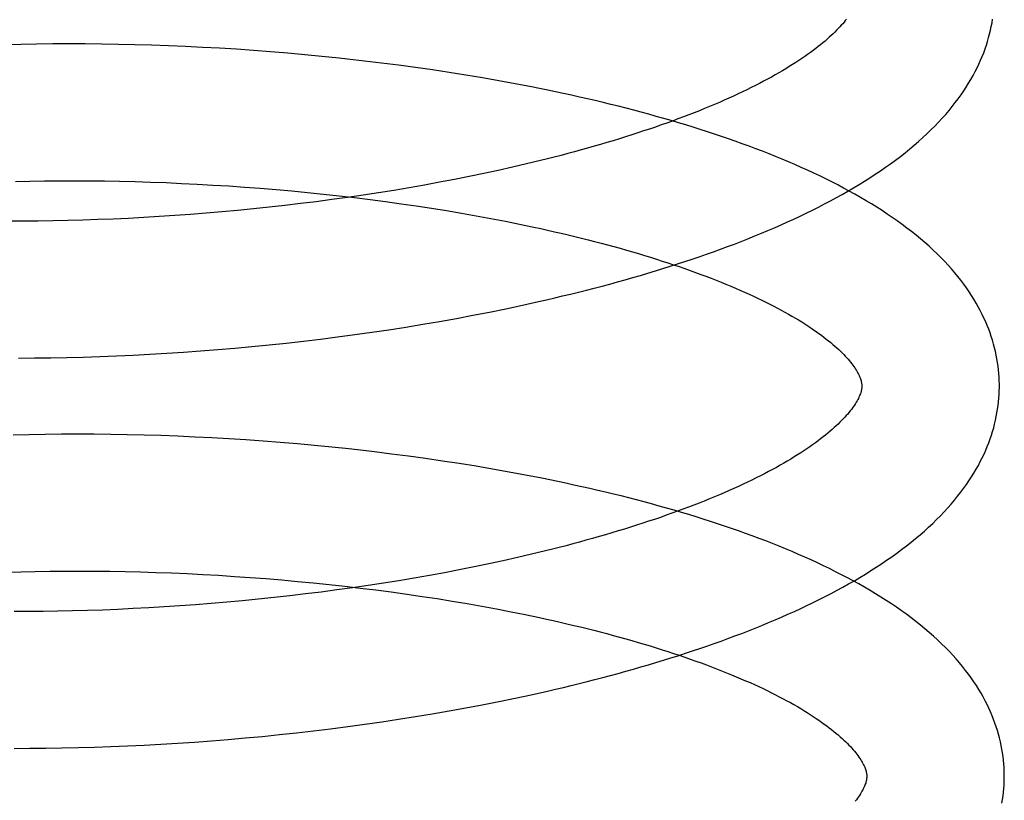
# Model space of a CAD drawing. Header units: inches. Extents: x 0 to 212, y 0 to 138.
# Tile 27 of 100: x 31.572 to 31.715, y 53.426 to 53.539. Entities that reach past the tile are written whole.
import ezdxf

# ---------------------------------------------------------------- set-up
doc = ezdxf.new("R2010")
doc.units = ezdxf.units.IN
doc.header["$LTSCALE"] = 11.6875
doc.header["$MEASUREMENT"] = 0
doc.linetypes.add('HIDDEN', pattern=[0.2, 0.1, -0.1])
doc.layers.add('DEFAULT_2', color=8, linetype='HIDDEN')

msp = doc.modelspace()

# ---------------------------------------------------------------- linework, layer by layer
at = {"layer": 'DEFAULT_2', "color": 8, "linetype": 'HIDDEN'}
for p, q in [((31.57237, 53.53573), (31.57007, 53.53568)), ((31.57468, 53.53577), (31.57237, 53.53573)), ((31.57702, 53.5358), (31.57468, 53.53577)), ((31.57938, 53.53581), (31.57702, 53.5358)), ((31.58176, 53.5358), (31.57938, 53.53581)), ((31.58415, 53.53578), (31.58176, 53.5358)), ((31.58656, 53.53574), (31.58415, 53.53578)), ((31.58898, 53.53569), (31.58656, 53.53574)), ((31.59141, 53.53562), (31.58898, 53.53569)), ((31.59386, 53.53553), (31.59141, 53.53562)), ((31.59632, 53.53543), (31.59386, 53.53553)), ((31.59878, 53.53531), (31.59632, 53.53543)), ((31.60126, 53.53517), (31.59878, 53.53531)), ((31.60373, 53.53502), (31.60126, 53.53517)), ((31.60622, 53.53485), (31.60373, 53.53502)), ((31.6087, 53.53466), (31.60622, 53.53485)), ((31.61119, 53.53446), (31.6087, 53.53466)), ((31.61368, 53.53423), (31.61119, 53.53446)), ((31.61617, 53.534), (31.61368, 53.53423)), ((31.62238, 53.53332), (31.6199, 53.53361)), ((31.62485, 53.53302), (31.62238, 53.53332)), ((31.62732, 53.53271), (31.62485, 53.53302)), ((31.62978, 53.53238), (31.62732, 53.53271)), ((31.63223, 53.53202), (31.62978, 53.53238)), ((31.63467, 53.53166), (31.63223, 53.53202)), ((31.63709, 53.53127), (31.63467, 53.53166)), ((31.63951, 53.53087), (31.63709, 53.53127)), ((31.6419, 53.53045), (31.63951, 53.53087)), ((31.64429, 53.53001), (31.6419, 53.53045)), ((31.64594, 53.51835), (31.64389, 53.51787)), ((31.64797, 53.51884), (31.64594, 53.51835)), ((31.63971, 53.51695), (31.63758, 53.51651)), ((31.64181, 53.5174), (31.63971, 53.51695)), ((31.64389, 53.51787), (31.64181, 53.5174)), ((31.5716, 53.5158), (31.5737, 53.51585)), ((31.5737, 53.51585), (31.57582, 53.51588)), ((31.57582, 53.51588), (31.57797, 53.5159)), ((31.57797, 53.5159), (31.58014, 53.5159)), ((31.58014, 53.5159), (31.58233, 53.51589)), ((31.58233, 53.51589), (31.58453, 53.51587)), ((31.58453, 53.51587), (31.58675, 53.51583)), ((31.58675, 53.51583), (31.58899, 53.51577)), ((31.58899, 53.51577), (31.59124, 53.51571)), ((31.59124, 53.51571), (31.5935, 53.51562)), ((31.5935, 53.51562), (31.59577, 53.51552)), ((31.59577, 53.51552), (31.59805, 53.51541)), ((31.59805, 53.51541), (31.60033, 53.51528)), ((31.63326, 53.51567), (31.63107, 53.51526)), ((31.63543, 53.51608), (31.63326, 53.51567)), ((31.63758, 53.51651), (31.63543, 53.51608)), ((31.60033, 53.51528), (31.60262, 53.51514)), ((31.60262, 53.51514), (31.60492, 53.51498)), ((31.60492, 53.51498), (31.60721, 53.51481)), ((31.60721, 53.51481), (31.60951, 53.51462)), ((31.60951, 53.51462), (31.6118, 53.51441)), ((31.6118, 53.51441), (31.61409, 53.51419)), ((31.61409, 53.51419), (31.61638, 53.51396)), ((31.61638, 53.51396), (31.61866, 53.51371)), ((31.62441, 53.51414), (31.62216, 53.5138)), ((31.62664, 53.5145), (31.62441, 53.51414)), ((31.62887, 53.51488), (31.62664, 53.5145)), ((31.63107, 53.51526), (31.62887, 53.51488)), ((31.61307, 53.51257), (31.61078, 53.5123)), ((31.61535, 53.51285), (31.61307, 53.51257)), ((31.61763, 53.51315), (31.61535, 53.51285)), ((31.6199, 53.51347), (31.61763, 53.51315)), ((31.61866, 53.51371), (31.62093, 53.51345)), ((31.62216, 53.5138), (31.6199, 53.51347)), ((31.62093, 53.51345), (31.62319, 53.51317)), ((31.62319, 53.51317), (31.62544, 53.51287)), ((31.62544, 53.51287), (31.62768, 53.51256)), ((31.62768, 53.51256), (31.6299, 53.51224)), ((31.59933, 53.51117), (31.59705, 53.51099)), ((31.60162, 53.51137), (31.59933, 53.51117)), ((31.60391, 53.51158), (31.60162, 53.51137)), ((31.6062, 53.5118), (31.60391, 53.51158)), ((31.60849, 53.51204), (31.6062, 53.5118)), ((31.61078, 53.5123), (31.60849, 53.51204)), ((31.6299, 53.51224), (31.63211, 53.5119)), ((31.63211, 53.5119), (31.6343, 53.51155)), ((31.6343, 53.51155), (31.63647, 53.51119)), ((31.63647, 53.51119), (31.63862, 53.51081)), ((31.57279, 53.51002), (31.5707, 53.51001)), ((31.5749, 53.51003), (31.57279, 53.51002)), ((31.57704, 53.51006), (31.5749, 53.51003)), ((31.5792, 53.5101), (31.57704, 53.51006)), ((31.58138, 53.51016), (31.5792, 53.5101)), ((31.58358, 53.51024), (31.58138, 53.51016)), ((31.58579, 53.51032), (31.58358, 53.51024)), ((31.58802, 53.51043), (31.58579, 53.51032)), ((31.59026, 53.51055), (31.58802, 53.51043)), ((31.59252, 53.51068), (31.59026, 53.51055)), ((31.59478, 53.51083), (31.59252, 53.51068)), ((31.59705, 53.51099), (31.59478, 53.51083)), ((31.63862, 53.51081), (31.64074, 53.51041)), ((31.64074, 53.51041), (31.64285, 53.51001)), ((31.64285, 53.51001), (31.64492, 53.50959)), ((31.64532, 53.49779), (31.64768, 53.49831)), ((31.63814, 53.49632), (31.64055, 53.49679)), ((31.64055, 53.49679), (31.64294, 53.49728)), ((31.64294, 53.49728), (31.64532, 53.49779)), ((31.63083, 53.49501), (31.63328, 53.49543)), ((31.63328, 53.49543), (31.63572, 53.49587)), ((31.63572, 53.49587), (31.63814, 53.49632)), ((31.62342, 53.49386), (31.6259, 53.49423)), ((31.6259, 53.49423), (31.62837, 53.49461)), ((31.62837, 53.49461), (31.63083, 53.49501)), ((31.61097, 53.49228), (31.61347, 53.49257)), ((31.61347, 53.49257), (31.61596, 53.49286)), ((31.61596, 53.49286), (31.61845, 53.49318)), ((31.61845, 53.49318), (31.62094, 53.49351)), ((31.62094, 53.49351), (31.62342, 53.49386)), ((31.59606, 53.49096), (31.59853, 53.49114)), ((31.59853, 53.49114), (31.60101, 53.49133)), ((31.60101, 53.49133), (31.6035, 53.49155)), ((31.6035, 53.49155), (31.60599, 53.49177)), ((31.60599, 53.49177), (31.60848, 53.49202)), ((31.60848, 53.49202), (31.61097, 53.49228)), ((31.57206, 53.4901), (31.57439, 53.49012)), ((31.57439, 53.49012), (31.57673, 53.49014)), ((31.57673, 53.49014), (31.57909, 53.49019)), ((31.57909, 53.49019), (31.58147, 53.49025)), ((31.58147, 53.49025), (31.58387, 53.49032)), ((31.58387, 53.49032), (31.58628, 53.49042)), ((31.58628, 53.49042), (31.58871, 53.49053)), ((31.58871, 53.49053), (31.59115, 53.49066)), ((31.59115, 53.49066), (31.5936, 53.4908)), ((31.5936, 53.4908), (31.59606, 53.49096)), ((31.5736, 53.47895), (31.57129, 53.4789)), ((31.57593, 53.47899), (31.5736, 53.47895)), ((31.57828, 53.47901), (31.57593, 53.47899)), ((31.58066, 53.47902), (31.57828, 53.47901)), ((31.58304, 53.47901), (31.58066, 53.47902)), ((31.58545, 53.47898), (31.58304, 53.47901)), ((31.58787, 53.47894), (31.58545, 53.47898)), ((31.5903, 53.47888), (31.58787, 53.47894)), ((31.59275, 53.47881), (31.5903, 53.47888)), ((31.59521, 53.47872), (31.59275, 53.47881)), ((31.59767, 53.47861), (31.59521, 53.47872)), ((31.60015, 53.47848), (31.59767, 53.47861)), ((31.60263, 53.47834), (31.60015, 53.47848)), ((31.60512, 53.47818), (31.60263, 53.47834)), ((31.60762, 53.47801), (31.60512, 53.47818)), ((31.61011, 53.47781), (31.60762, 53.47801)), ((31.61261, 53.4776), (31.61011, 53.47781)), ((31.61511, 53.47738), (31.61261, 53.4776)), ((31.6176, 53.47713), (31.61511, 53.47738)), ((31.6201, 53.47687), (31.6176, 53.47713)), ((31.62631, 53.47614), (31.62383, 53.47645)), ((31.62878, 53.47582), (31.62631, 53.47614)), ((31.63125, 53.47548), (31.62878, 53.47582)), ((31.6337, 53.47512), (31.63125, 53.47548)), ((31.63615, 53.47475), (31.6337, 53.47512)), ((31.63858, 53.47435), (31.63615, 53.47475)), ((31.64099, 53.47394), (31.63858, 53.47435)), ((31.6434, 53.47352), (31.64099, 53.47394)), ((31.64578, 53.47307), (31.6434, 53.47352)), ((31.64461, 53.46108), (31.64254, 53.46061)), ((31.64666, 53.46156), (31.64461, 53.46108)), ((31.64869, 53.46205), (31.64666, 53.46156)), ((31.6383, 53.45972), (31.63615, 53.45929)), ((31.64043, 53.46016), (31.6383, 53.45972)), ((31.64254, 53.46061), (31.64043, 53.46016)), ((31.57031, 53.45895), (31.57239, 53.45901)), ((31.57239, 53.45901), (31.57449, 53.45906)), ((31.57449, 53.45906), (31.57662, 53.45909)), ((31.57662, 53.45909), (31.57876, 53.45911)), ((31.57876, 53.45911), (31.58093, 53.45911)), ((31.58093, 53.45911), (31.58312, 53.4591)), ((31.58312, 53.4591), (31.58533, 53.45907)), ((31.58533, 53.45907), (31.58755, 53.45903)), ((31.58755, 53.45903), (31.58979, 53.45898)), ((31.58979, 53.45898), (31.59204, 53.45891)), ((31.59204, 53.45891), (31.59431, 53.45883)), ((31.59431, 53.45883), (31.59658, 53.45873)), ((31.59658, 53.45873), (31.59886, 53.45861)), ((31.59886, 53.45861), (31.60114, 53.45849)), ((31.60114, 53.45849), (31.60344, 53.45834)), ((31.60344, 53.45834), (31.60573, 53.45818)), ((31.60573, 53.45818), (31.60803, 53.45801)), ((31.6318, 53.45847), (31.62959, 53.45809)), ((31.63398, 53.45887), (31.6318, 53.45847)), ((31.63615, 53.45929), (31.63398, 53.45887)), ((31.60803, 53.45801), (31.61032, 53.45782)), ((31.61032, 53.45782), (31.61262, 53.45761)), ((31.61262, 53.45761), (31.61491, 53.45739)), ((31.61491, 53.45739), (31.6172, 53.45716)), ((31.6172, 53.45716), (31.61948, 53.45691)), ((31.62062, 53.45668), (31.61835, 53.45636)), ((31.61948, 53.45691), (31.62175, 53.45664)), ((31.62288, 53.45701), (31.62062, 53.45668)), ((31.62513, 53.45735), (31.62288, 53.45701)), ((31.62737, 53.45771), (31.62513, 53.45735)), ((31.62959, 53.45809), (31.62737, 53.45771)), ((31.60921, 53.45525), (31.60692, 53.45501)), ((31.6115, 53.45551), (31.60921, 53.45525)), ((31.61379, 53.45578), (31.6115, 53.45551)), ((31.61607, 53.45606), (31.61379, 53.45578)), ((31.61835, 53.45636), (31.61607, 53.45606)), ((31.62175, 53.45664), (31.62401, 53.45636)), ((31.62401, 53.45636), (31.62626, 53.45607)), ((31.62626, 53.45607), (31.6285, 53.45576)), ((31.6285, 53.45576), (31.63073, 53.45543)), ((31.63073, 53.45543), (31.63293, 53.4551)), ((31.59324, 53.45389), (31.59098, 53.45376)), ((31.5955, 53.45404), (31.59324, 53.45389)), ((31.59778, 53.4542), (31.5955, 53.45404)), ((31.60006, 53.45438), (31.59778, 53.4542)), ((31.60234, 53.45458), (31.60006, 53.45438)), ((31.60463, 53.45479), (31.60234, 53.45458)), ((31.60692, 53.45501), (31.60463, 53.45479)), ((31.63293, 53.4551), (31.63512, 53.45474)), ((31.63512, 53.45474), (31.63729, 53.45438)), ((31.63729, 53.45438), (31.63944, 53.454)), ((31.63944, 53.454), (31.64157, 53.4536)), ((31.57351, 53.45322), (31.57142, 53.45322)), ((31.57563, 53.45324), (31.57351, 53.45322)), ((31.57776, 53.45327), (31.57563, 53.45324)), ((31.57992, 53.45331), (31.57776, 53.45327)), ((31.5821, 53.45337), (31.57992, 53.45331)), ((31.5843, 53.45344), (31.5821, 53.45337)), ((31.58651, 53.45353), (31.5843, 53.45344)), ((31.58874, 53.45364), (31.58651, 53.45353)), ((31.59098, 53.45376), (31.58874, 53.45364)), ((31.64157, 53.4536), (31.64367, 53.4532)), ((31.64367, 53.4532), (31.64575, 53.45278)), ((31.64426, 53.44062), (31.64662, 53.44112)), ((31.64662, 53.44112), (31.64896, 53.44165)), ((31.63708, 53.4392), (31.63949, 53.43965)), ((31.63949, 53.43965), (31.64188, 53.44013)), ((31.64188, 53.44013), (31.64426, 53.44062)), ((31.62978, 53.43793), (31.63222, 53.43834)), ((31.63222, 53.43834), (31.63466, 53.43876)), ((31.63466, 53.43876), (31.63708, 53.4392)), ((31.61992, 53.43649), (31.62239, 53.43682)), ((31.62239, 53.43682), (31.62486, 53.43717)), ((31.62486, 53.43717), (31.62732, 53.43754)), ((31.62732, 53.43754), (31.62978, 53.43793)), ((31.60751, 53.43506), (31.60999, 53.43531)), ((31.60999, 53.43531), (31.61248, 53.43558)), ((31.61248, 53.43558), (31.61496, 53.43586)), ((31.61496, 53.43586), (31.61744, 53.43617)), ((31.61744, 53.43617), (31.61992, 53.43649)), ((31.58788, 53.43366), (31.5903, 53.43378)), ((31.5903, 53.43378), (31.59273, 53.43391)), ((31.59273, 53.43391), (31.59518, 53.43406)), ((31.59518, 53.43406), (31.59763, 53.43423)), ((31.59763, 53.43423), (31.60009, 53.43441)), ((31.60009, 53.43441), (31.60256, 53.43461)), ((31.60256, 53.43461), (31.60503, 53.43483)), ((31.60503, 53.43483), (31.60751, 53.43506)), ((31.5714, 53.43331), (31.57369, 53.43332)), ((31.57369, 53.43332), (31.57601, 53.43333)), ((31.57601, 53.43333), (31.57835, 53.43337)), ((31.57835, 53.43337), (31.58071, 53.43342)), ((31.58071, 53.43342), (31.58308, 53.43348)), ((31.58308, 53.43348), (31.58548, 53.43357)), ((31.58548, 53.43357), (31.58788, 53.43366))]:
    msp.add_line(p, q, dxfattribs=at)
for points in [[(31.64768, 53.49831), (31.64885, 53.49858), (31.65002, 53.49885), (31.65118, 53.49913), (31.65234, 53.49941), (31.65349, 53.49969), (31.65464, 53.49998), (31.65578, 53.50027), (31.65691, 53.50057), (31.65804, 53.50087), (31.65916, 53.50118), (31.66027, 53.50149), (31.66138, 53.50181), (31.66249, 53.50213), (31.66358, 53.50245), (31.66467, 53.50278), (31.66575, 53.50311), (31.66683, 53.50345), (31.66789, 53.50379), (31.66895, 53.50414), (31.67, 53.50449), (31.67105, 53.50485), (31.67208, 53.50521), (31.67311, 53.50557), (31.67413, 53.50594), (31.67515, 53.50631), (31.67615, 53.50669), (31.67714, 53.50708), (31.67813, 53.50746), (31.67911, 53.50786), (31.68008, 53.50826), (31.68104, 53.50866), (31.68199, 53.50907), (31.68294, 53.50948), (31.68387, 53.5099), (31.68479, 53.51032), (31.68571, 53.51075), (31.68661, 53.51119), (31.68751, 53.51163), (31.68839, 53.51207), (31.68927, 53.51252), (31.69013, 53.51298), (31.69099, 53.51344), (31.69183, 53.51391), (31.69266, 53.51438), (31.69348, 53.51486), (31.69429, 53.51535), (31.69508, 53.51584), (31.69587, 53.51634), (31.69664, 53.51684), (31.6974, 53.51735), (31.69814, 53.51786), (31.69888, 53.51838), (31.69959, 53.51891), (31.70029, 53.51944), (31.70098, 53.51998), (31.70165, 53.52052), (31.7023, 53.52107), (31.70294, 53.52162), (31.70356, 53.52217), (31.70416, 53.52273), (31.70474, 53.52329), (31.70531, 53.52385), (31.70585, 53.52442), (31.70638, 53.52499), (31.70688, 53.52556), (31.70737, 53.52612), (31.70783, 53.52669), (31.70828, 53.52726), (31.70871, 53.52783), (31.70911, 53.52839), (31.7095, 53.52896), (31.70987, 53.52952), (31.71022, 53.53009), (31.71056, 53.53065), (31.71087, 53.53121), (31.71117, 53.53177), (31.71145, 53.53232), (31.71172, 53.53288), (31.71196, 53.53343), (31.7122, 53.53398), (31.71241, 53.53453), (31.71261, 53.53508), (31.7128, 53.53563), (31.71297, 53.53617), (31.71313, 53.53672), (31.71327, 53.53726), (31.7134, 53.5378), (31.71352, 53.53835), (31.71362, 53.53889), (31.71371, 53.53943)], [(31.69245, 53.53943), (31.69228, 53.53921), (31.6921, 53.53898), (31.69191, 53.53875), (31.6917, 53.53852), (31.69149, 53.53828), (31.69126, 53.53804), (31.69102, 53.53779), (31.69078, 53.53754), (31.69051, 53.53729), (31.69024, 53.53703), (31.68996, 53.53677), (31.68966, 53.5365), (31.68935, 53.53623), (31.68902, 53.53596), (31.68869, 53.53569), (31.68834, 53.53541), (31.68798, 53.53513), (31.6876, 53.53484), (31.68721, 53.53456), (31.68681, 53.53427), (31.6864, 53.53398), (31.68597, 53.53369), (31.68553, 53.53339), (31.68508, 53.5331), (31.68461, 53.5328), (31.68413, 53.5325), (31.68364, 53.5322), (31.68313, 53.5319), (31.68261, 53.5316), (31.68208, 53.53129), (31.68153, 53.53099), (31.68097, 53.53068), (31.6804, 53.53037), (31.67981, 53.53007), (31.67922, 53.52976), (31.6786, 53.52945), (31.67798, 53.52914), (31.67734, 53.52884), (31.67669, 53.52853), (31.67603, 53.52822), (31.67536, 53.52791), (31.67467, 53.52761), (31.67397, 53.5273), (31.67326, 53.527), (31.67254, 53.52669), (31.6718, 53.52639), (31.67106, 53.52609), (31.6703, 53.52579), (31.66953, 53.52549), (31.66874, 53.52519), (31.66795, 53.52489), (31.66715, 53.52459), (31.66633, 53.5243), (31.6655, 53.52401), (31.66467, 53.52371), (31.66382, 53.52342), (31.66296, 53.52314), (31.66209, 53.52285), (31.66122, 53.52257), (31.66033, 53.52229), (31.65943, 53.52201), (31.65852, 53.52173), (31.65761, 53.52145), (31.65668, 53.52118), (31.65575, 53.52091), (31.6548, 53.52064), (31.65385, 53.52038), (31.65289, 53.52011), (31.65192, 53.51985), (31.65094, 53.51959), (31.64996, 53.51934), (31.64897, 53.51909), (31.64797, 53.51884)], [(31.6199, 53.53361), (31.61866, 53.53374), (31.61617, 53.534)], [(31.71469, 53.48632), (31.71468, 53.48677), (31.71465, 53.48731), (31.71461, 53.48785), (31.71456, 53.48838), (31.7145, 53.48892), (31.71443, 53.48945), (31.71434, 53.48999), (31.71424, 53.49053), (31.71412, 53.49106), (31.71399, 53.4916), (31.71385, 53.49214), (31.71369, 53.49268), (31.71352, 53.49322), (31.71334, 53.49376), (31.71314, 53.4943), (31.71292, 53.49484), (31.7127, 53.49538), (31.71245, 53.49592), (31.71219, 53.49646), (31.71192, 53.49701), (31.71162, 53.49756), (31.71131, 53.4981), (31.71099, 53.49865), (31.71065, 53.4992), (31.71028, 53.49975), (31.7099, 53.5003), (31.7095, 53.50086), (31.70908, 53.50141), (31.70865, 53.50197), (31.70819, 53.50252), (31.70772, 53.50307), (31.70722, 53.50362), (31.70671, 53.50418), (31.70618, 53.50472), (31.70562, 53.50527), (31.70505, 53.50582), (31.70446, 53.50636), (31.70386, 53.5069), (31.70323, 53.50743), (31.70258, 53.50797), (31.70192, 53.5085), (31.70125, 53.50902), (31.70055, 53.50954), (31.69984, 53.51005), (31.69912, 53.51056), (31.69838, 53.51106), (31.69763, 53.51155), (31.69687, 53.51204), (31.69609, 53.51252), (31.6953, 53.513), (31.6945, 53.51347), (31.69369, 53.51393), (31.69286, 53.51439), (31.69203, 53.51484), (31.69118, 53.51529), (31.69032, 53.51573), (31.68945, 53.51616), (31.68857, 53.51659), (31.68769, 53.51701), (31.68679, 53.51743), (31.68588, 53.51784), (31.68496, 53.51824), (31.68403, 53.51864), (31.6831, 53.51904), (31.68215, 53.51943), (31.6812, 53.51981), (31.68023, 53.52019), (31.67926, 53.52056), (31.67828, 53.52093), (31.67729, 53.52129), (31.67629, 53.52165), (31.67529, 53.522), (31.67427, 53.52235), (31.67325, 53.5227), (31.67222, 53.52303), (31.67118, 53.52337), (31.67014, 53.5237), (31.66909, 53.52402), (31.66803, 53.52434), (31.66696, 53.52466), (31.66589, 53.52497), (31.6648, 53.52527), (31.66372, 53.52557), (31.66262, 53.52587), (31.66152, 53.52616), (31.66041, 53.52645), (31.6593, 53.52673), (31.65817, 53.52701), (31.65705, 53.52729), (31.65591, 53.52756), (31.65477, 53.52782), (31.65363, 53.52808), (31.65248, 53.52834), (31.65132, 53.52859), (31.65016, 53.52884), (31.649, 53.52908), (31.64783, 53.52932), (31.64665, 53.52955), (31.64429, 53.53001)], [(31.64492, 53.50959), (31.64697, 53.50916), (31.64799, 53.50894), (31.64899, 53.50871), (31.64999, 53.50849), (31.65098, 53.50826), (31.65197, 53.50802), (31.65294, 53.50779), (31.65391, 53.50755), (31.65487, 53.50731), (31.65582, 53.50707), (31.65676, 53.50682), (31.65769, 53.50657), (31.65862, 53.50632), (31.65953, 53.50607), (31.66044, 53.50581), (31.66133, 53.50555), (31.66222, 53.50529), (31.66309, 53.50503), (31.66396, 53.50476), (31.66481, 53.50449), (31.66566, 53.50422), (31.66649, 53.50395), (31.66732, 53.50368), (31.66813, 53.5034), (31.66893, 53.50312), (31.66972, 53.50285), (31.6705, 53.50257), (31.67127, 53.50228), (31.67202, 53.502), (31.67276, 53.50172), (31.6735, 53.50143), (31.67422, 53.50115), (31.67492, 53.50086), (31.67562, 53.50057), (31.6763, 53.50028), (31.67697, 53.49999), (31.67763, 53.4997), (31.67828, 53.49941), (31.67891, 53.49912), (31.67953, 53.49883), (31.68014, 53.49853), (31.68073, 53.49824), (31.68131, 53.49795), (31.68188, 53.49766), (31.68244, 53.49737), (31.68298, 53.49708), (31.68351, 53.49679), (31.68403, 53.4965), (31.68453, 53.49621), (31.68502, 53.49592), (31.68549, 53.49564), (31.68596, 53.49535), (31.68641, 53.49507), (31.68684, 53.49479), (31.68726, 53.49451), (31.68767, 53.49423), (31.68807, 53.49395), (31.68845, 53.49368), (31.68882, 53.49341), (31.68918, 53.49314), (31.68952, 53.49287), (31.68985, 53.49261), (31.69017, 53.49235), (31.69048, 53.49209), (31.69077, 53.49184), (31.69105, 53.49159), (31.69132, 53.49134), (31.69158, 53.49109), (31.69183, 53.49085), (31.69206, 53.49062), (31.69228, 53.49038), (31.69249, 53.49015), (31.69269, 53.48993), (31.69288, 53.48971), (31.69306, 53.48949), (31.69322, 53.48928), (31.69338, 53.48908), (31.69353, 53.48887), (31.69366, 53.48868), (31.69379, 53.48848), (31.69391, 53.48829), (31.69402, 53.48811), (31.69412, 53.48792), (31.69421, 53.48775), (31.69429, 53.48757), (31.69437, 53.4874), (31.69443, 53.48724), (31.69449, 53.48709), (31.69454, 53.48694), (31.69458, 53.4868), (31.69461, 53.48666), (31.69464, 53.48653), (31.69466, 53.48641), (31.69468, 53.48629), (31.69468, 53.48617), (31.69469, 53.48607)], [(31.69469, 53.48607), (31.69469, 53.48596), (31.69468, 53.48585), (31.69467, 53.48573), (31.69465, 53.48561), (31.69463, 53.48548), (31.6946, 53.48535), (31.69457, 53.48521), (31.69453, 53.48507), (31.69447, 53.48491), (31.69442, 53.48475), (31.69435, 53.48459), (31.69427, 53.48441), (31.69418, 53.48423), (31.69409, 53.48405), (31.69399, 53.48386), (31.69387, 53.48367), (31.69375, 53.48347), (31.69362, 53.48327), (31.69348, 53.48306), (31.69333, 53.48285), (31.69317, 53.48263), (31.693, 53.48242), (31.69282, 53.48219), (31.69263, 53.48196), (31.69242, 53.48173), (31.69221, 53.48149), (31.69198, 53.48125), (31.69175, 53.481), (31.6915, 53.48075), (31.69123, 53.48049), (31.69096, 53.48024), (31.69068, 53.47998), (31.69038, 53.47971), (31.69007, 53.47944), (31.68974, 53.47917), (31.68941, 53.4789), (31.68906, 53.47862), (31.6887, 53.47834), (31.68832, 53.47805), (31.68793, 53.47777), (31.68753, 53.47748), (31.68712, 53.47719), (31.68669, 53.4769), (31.68625, 53.4766), (31.6858, 53.47631), (31.68533, 53.47601), (31.68485, 53.47571), (31.68436, 53.47541), (31.68385, 53.47511), (31.68333, 53.4748), (31.6828, 53.4745), (31.68226, 53.47419), (31.68169, 53.47389), (31.68112, 53.47358), (31.68054, 53.47327), (31.67994, 53.47297), (31.67932, 53.47266), (31.6787, 53.47235), (31.67806, 53.47205), (31.67741, 53.47174), (31.67675, 53.47143), (31.67608, 53.47112), (31.67539, 53.47082), (31.67469, 53.47051), (31.67398, 53.47021), (31.67326, 53.4699), (31.67252, 53.4696), (31.67178, 53.4693), (31.67102, 53.469), (31.67025, 53.4687), (31.66947, 53.4684), (31.66867, 53.4681), (31.66787, 53.4678), (31.66705, 53.46751), (31.66623, 53.46722), (31.66539, 53.46692), (31.66454, 53.46663), (31.66368, 53.46635), (31.66282, 53.46606), (31.66194, 53.46578), (31.66105, 53.46549), (31.66015, 53.46522), (31.65925, 53.46494), (31.65833, 53.46466), (31.6574, 53.46439), (31.65647, 53.46412), (31.65553, 53.46385), (31.65457, 53.46359), (31.65361, 53.46332), (31.65264, 53.46306), (31.65167, 53.4628), (31.65068, 53.46255), (31.64969, 53.4623), (31.64869, 53.46205)], [(31.64896, 53.44165), (31.65013, 53.44191), (31.65129, 53.44219), (31.65244, 53.44246), (31.65359, 53.44275), (31.65473, 53.44303), (31.65587, 53.44332), (31.657, 53.44362), (31.65813, 53.44391), (31.65925, 53.44422), (31.66036, 53.44452), (31.66147, 53.44483), (31.66257, 53.44515), (31.66366, 53.44547), (31.66475, 53.4458), (31.66583, 53.44612), (31.6669, 53.44646), (31.66797, 53.44679), (31.66903, 53.44714), (31.67008, 53.44748), (31.67112, 53.44783), (31.67216, 53.44819), (31.67319, 53.44855), (31.67421, 53.44891), (31.67522, 53.44928), (31.67622, 53.44966), (31.67722, 53.45004), (31.67821, 53.45042), (31.67919, 53.45081), (31.68016, 53.4512), (31.68112, 53.4516), (31.68207, 53.452), (31.68302, 53.45241), (31.68395, 53.45282), (31.68488, 53.45324), (31.6858, 53.45366), (31.6867, 53.45409), (31.6876, 53.45452), (31.68849, 53.45496), (31.68937, 53.45541), (31.69023, 53.45586), (31.69109, 53.45631), (31.69194, 53.45677), (31.69277, 53.45724), (31.6936, 53.45771), (31.69441, 53.45819), (31.69521, 53.45868), (31.696, 53.45917), (31.69678, 53.45967), (31.69754, 53.46017), (31.69829, 53.46068), (31.69903, 53.46119), (31.69976, 53.46171), (31.70047, 53.46224), (31.70116, 53.46277), (31.70184, 53.4633), (31.7025, 53.46384), (31.70315, 53.46438), (31.70378, 53.46493), (31.70439, 53.46549), (31.70499, 53.46604), (31.70556, 53.4666), (31.70612, 53.46716), (31.70666, 53.46772), (31.70718, 53.46829), (31.70768, 53.46885), (31.70816, 53.46942), (31.70862, 53.46999), (31.70906, 53.47055), (31.70948, 53.47111), (31.70989, 53.47168), (31.71027, 53.47224), (31.71064, 53.4728), (31.71099, 53.47336), (31.71131, 53.47392), (31.71163, 53.47448), (31.71192, 53.47503), (31.7122, 53.47559), (31.71246, 53.47614), (31.7127, 53.47669), (31.71293, 53.47724), (31.71315, 53.47778), (31.71335, 53.47833), (31.71353, 53.47887), (31.7137, 53.47942), (31.71386, 53.47996), (31.714, 53.4805), (31.71413, 53.48104), (31.71424, 53.48158), (31.71434, 53.48212), (31.71443, 53.48266), (31.71451, 53.48319), (31.71457, 53.48373), (31.71462, 53.48427), (31.71465, 53.4848), (31.71468, 53.48534), (31.71469, 53.48588), (31.71469, 53.48632)], [(31.62383, 53.47645), (31.62259, 53.47659), (31.6201, 53.47687)], [(31.71541, 53.42953), (31.7154, 53.42998), (31.71537, 53.43052), (31.71533, 53.43106), (31.71528, 53.4316), (31.71522, 53.43213), (31.71515, 53.43267), (31.71506, 53.43321), (31.71495, 53.43374), (31.71484, 53.43428), (31.71471, 53.43482), (31.71457, 53.43536), (31.71441, 53.4359), (31.71424, 53.43644), (31.71405, 53.43698), (31.71385, 53.43752), (31.71364, 53.43806), (31.71341, 53.43861), (31.71316, 53.43915), (31.7129, 53.4397), (31.71262, 53.44024), (31.71233, 53.44079), (31.71202, 53.44134), (31.71169, 53.44189), (31.71134, 53.44244), (31.71098, 53.443), (31.71059, 53.44355), (31.71019, 53.44411), (31.70977, 53.44466), (31.70933, 53.44522), (31.70887, 53.44577), (31.70839, 53.44633), (31.7079, 53.44688), (31.70738, 53.44744), (31.70684, 53.44799), (31.70628, 53.44854), (31.7057, 53.44909), (31.70511, 53.44964), (31.70449, 53.45018), (31.70386, 53.45072), (31.70322, 53.45125), (31.70255, 53.45178), (31.70187, 53.4523), (31.70117, 53.45282), (31.70046, 53.45333), (31.69973, 53.45384), (31.69899, 53.45434), (31.69823, 53.45484), (31.69746, 53.45533), (31.69668, 53.45581), (31.69588, 53.45629), (31.69508, 53.45676), (31.69426, 53.45723), (31.69343, 53.45768), (31.69259, 53.45814), (31.69173, 53.45858), (31.69087, 53.45902), (31.69, 53.45946), (31.68911, 53.45988), (31.68822, 53.46031), (31.68732, 53.46072), (31.6864, 53.46113), (31.68548, 53.46154), (31.68455, 53.46194), (31.68361, 53.46233), (31.68265, 53.46272), (31.68169, 53.46311), (31.68073, 53.46349), (31.67975, 53.46386), (31.67876, 53.46423), (31.67777, 53.46459), (31.67676, 53.46495), (31.67575, 53.4653), (31.67473, 53.46565), (31.6737, 53.46599), (31.67267, 53.46633), (31.67163, 53.46666), (31.67058, 53.46699), (31.66952, 53.46732), (31.66845, 53.46764), (31.66738, 53.46795), (31.6663, 53.46826), (31.66521, 53.46857), (31.66412, 53.46887), (31.66302, 53.46916), (31.66191, 53.46946), (31.6608, 53.46974), (31.65967, 53.47003), (31.65855, 53.47031), (31.65741, 53.47058), (31.65628, 53.47085), (31.65513, 53.47111), (31.65398, 53.47137), (31.65282, 53.47163), (31.65166, 53.47188), (31.6505, 53.47213), (31.64933, 53.47237), (31.64815, 53.47261), (31.64578, 53.47307)], [(31.64575, 53.45278), (31.6478, 53.45234), (31.64881, 53.45212), (31.64982, 53.4519), (31.65081, 53.45167), (31.65181, 53.45144), (31.65279, 53.45121), (31.65376, 53.45097), (31.65473, 53.45073), (31.65569, 53.45049), (31.65664, 53.45025), (31.65758, 53.45), (31.65851, 53.44975), (31.65944, 53.4495), (31.66035, 53.44925), (31.66125, 53.44899), (31.66215, 53.44873), (31.66303, 53.44847), (31.66391, 53.44821), (31.66477, 53.44794), (31.66563, 53.44767), (31.66647, 53.4474), (31.66731, 53.44713), (31.66813, 53.44686), (31.66894, 53.44658), (31.66974, 53.4463), (31.67053, 53.44602), (31.67131, 53.44574), (31.67208, 53.44546), (31.67283, 53.44518), (31.67357, 53.44489), (31.6743, 53.44461), (31.67502, 53.44432), (31.67573, 53.44403), (31.67642, 53.44374), (31.6771, 53.44345), (31.67777, 53.44316), (31.67843, 53.44287), (31.67907, 53.44258), (31.67971, 53.44229), (31.68033, 53.442), (31.68093, 53.44171), (31.68153, 53.44141), (31.68211, 53.44112), (31.68267, 53.44083), (31.68323, 53.44054), (31.68377, 53.44025), (31.6843, 53.43996), (31.68481, 53.43967), (31.68531, 53.43938), (31.6858, 53.4391), (31.68627, 53.43881), (31.68673, 53.43853), (31.68718, 53.43824), (31.68762, 53.43796), (31.68804, 53.43768), (31.68845, 53.4374), (31.68884, 53.43713), (31.68922, 53.43685), (31.68959, 53.43658), (31.68995, 53.43631), (31.69029, 53.43605), (31.69062, 53.43578), (31.69093, 53.43552), (31.69124, 53.43527), (31.69153, 53.43501), (31.69181, 53.43476), (31.69208, 53.43451), (31.69234, 53.43427), (31.69258, 53.43403), (31.69281, 53.43379), (31.69303, 53.43356), (31.69324, 53.43333), (31.69344, 53.4331), (31.69363, 53.43288), (31.6938, 53.43267), (31.69397, 53.43246), (31.69412, 53.43225), (31.69427, 53.43205), (31.6944, 53.43185), (31.69453, 53.43166), (31.69465, 53.43147), (31.69476, 53.43128), (31.69485, 53.4311), (31.69494, 53.43093), (31.69502, 53.43076), (31.6951, 53.43059), (31.69516, 53.43044), (31.69522, 53.43028), (31.69526, 53.43014), (31.6953, 53.43), (31.69534, 53.42987), (31.69536, 53.42974), (31.69538, 53.42962), (31.6954, 53.4295), (31.6954, 53.42938), (31.69541, 53.42928)], [(31.71507, 53.42533), (31.71515, 53.42587), (31.71523, 53.42641), (31.71529, 53.42694), (31.71534, 53.42748), (31.71537, 53.42801), (31.7154, 53.42855), (31.71541, 53.42909), (31.71541, 53.42953)], [(31.69541, 53.42928), (31.69541, 53.42917), (31.6954, 53.42906), (31.69539, 53.42894), (31.69537, 53.42882), (31.69535, 53.42869), (31.69532, 53.42856), (31.69529, 53.42842), (31.69525, 53.42827), (31.69519, 53.42812), (31.69513, 53.42796), (31.69507, 53.42779), (31.69499, 53.42762), (31.6949, 53.42744), (31.69481, 53.42726), (31.6947, 53.42707), (31.69459, 53.42687), (31.69447, 53.42668), (31.69434, 53.42647), (31.6942, 53.42627), (31.69405, 53.42606), (31.69389, 53.42584), (31.69372, 53.42562)]]:
    msp.add_lwpolyline(points, dxfattribs=at)

doc.saveas('drawing.dxf')
